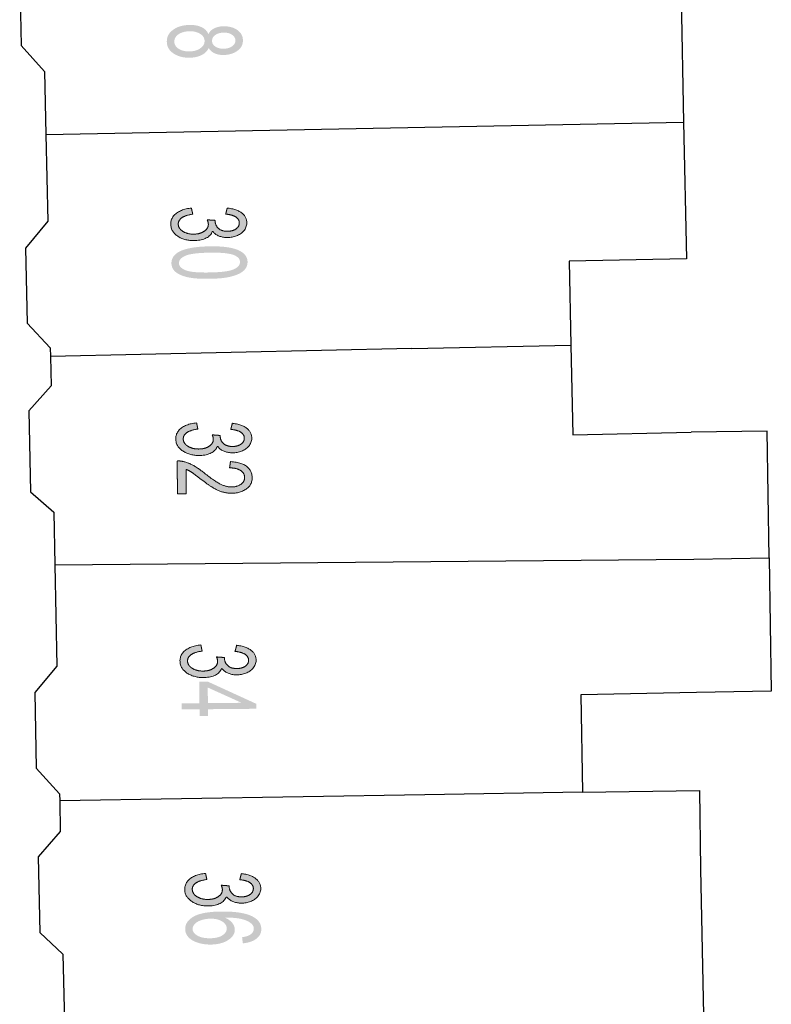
# Model space of a CAD drawing. Header units: metres. Extents: x 134521 to 134907, y 396000 to 396359.
# Tile 81 of 135: x 134729 to 134745, y 396130 to 396149. Entities that reach past the tile are written whole.
import ezdxf

# ---------------------------------------------------------------- set-up
doc = ezdxf.new("R2010")
doc.units = ezdxf.units.M
doc.header["$MEASUREMENT"] = 0

msp = doc.modelspace()

# ---------------------------------------------------------------- hatches: boundary and pattern name
at = {"linetype": 'Continuous', "lineweight": 0, "extrusion": (0, 0, -1)}
h = msp.add_hatch(color=251, dxfattribs=at)
edge = h.paths.add_edge_path()
edge.add_spline(control_points=[(-134733.214, 396149.121), (-134733.255, 396149.199), (-134733.332, 396149.237), (-134733.408, 396149.276), (-134733.517, 396149.278), (-134733.68, 396149.281), (-134733.793, 396149.205), (-134733.906, 396149.128), (-134733.908, 396148.998), (-134733.911, 396148.867), (-134733.798, 396148.786), (-134733.686, 396148.704), (-134733.523, 396148.701), (-134733.418, 396148.699), (-134733.341, 396148.734), (-134733.263, 396148.769), (-134733.22, 396148.842), (-134733.176, 396148.749), (-134733.077, 396148.699), (-134732.978, 396148.649), (-134732.838, 396148.646), (-134732.646, 396148.643), (-134732.513, 396148.731), (-134732.381, 396148.819), (-134732.378, 396148.967), (-134732.375, 396149.115), (-134732.505, 396149.208), (-134732.634, 396149.301), (-134732.831, 396149.305), (-134732.977, 396149.308), (-134733.077, 396149.26), (-134733.177, 396149.212), (-134733.214, 396149.121)], knot_values=[0, 0, 0, 0.0625, 0.0625, 0.125, 0.125, 0.1875, 0.1875, 0.25, 0.25, 0.3125, 0.3125, 0.375, 0.375, 0.4375, 0.4375, 0.5, 0.5, 0.5625, 0.5625, 0.625, 0.625, 0.6875, 0.6875, 0.75, 0.75, 0.8125, 0.8125, 0.875, 0.875, 0.9375, 0.9375, 1, 1, 1], degree=2, periodic=0)
edge = h.paths.add_edge_path(flags=16)
edge.add_spline(control_points=[(-134732.832, 396149.178), (-134732.753, 396149.177), (-134732.68, 396149.151), (-134732.607, 396149.125), (-134732.567, 396149.075), (-134732.528, 396149.025), (-134732.529, 396148.969), (-134732.53, 396148.881), (-134732.616, 396148.826), (-134732.702, 396148.77), (-134732.833, 396148.773), (-134732.967, 396148.775), (-134733.052, 396148.836), (-134733.138, 396148.896), (-134733.137, 396148.985), (-134733.135, 396149.071), (-134733.048, 396149.126), (-134732.961, 396149.181), (-134732.832, 396149.178)], knot_values=[0, 0, 0, 0.111111, 0.111111, 0.222222, 0.222222, 0.333333, 0.333333, 0.444444, 0.444444, 0.555556, 0.555556, 0.666667, 0.666667, 0.777778, 0.777778, 0.888889, 0.888889, 1, 1, 1], degree=2, periodic=0)
edge = h.paths.add_edge_path(flags=16)
edge.add_spline(control_points=[(-134733.526, 396149.151), (-134733.419, 396149.149), (-134733.353, 396149.103), (-134733.286, 396149.056), (-134733.288, 396148.983), (-134733.289, 396148.913), (-134733.357, 396148.869), (-134733.425, 396148.825), (-134733.522, 396148.827), (-134733.623, 396148.829), (-134733.691, 396148.877), (-134733.759, 396148.924), (-134733.757, 396148.994), (-134733.756, 396149.064), (-134733.688, 396149.108), (-134733.62, 396149.153), (-134733.526, 396149.151)], knot_values=[0, 0, 0, 0.125, 0.125, 0.25, 0.25, 0.375, 0.375, 0.5, 0.5, 0.625, 0.625, 0.75, 0.75, 0.875, 0.875, 1, 1, 1], degree=2, periodic=0)
h = msp.add_hatch(color=251, dxfattribs=at)
edge = h.paths.add_edge_path()
edge.add_line((-134732.873, 396145.624), (-134732.899, 396145.502))
edge.add_spline(control_points=[(-134732.899, 396145.502), (-134732.743, 396145.478), (-134732.675, 396145.426), (-134732.607, 396145.374), (-134732.608, 396145.3), (-134732.61, 396145.213), (-134732.701, 396145.156), (-134732.792, 396145.098), (-134732.925, 396145.1), (-134733.052, 396145.103), (-134733.133, 396145.16), (-134733.214, 396145.216), (-134733.213, 396145.302), (-134733.212, 396145.336), (-134733.191, 396145.388)], knot_values=[0, 0, 0, 0.142857, 0.142857, 0.285714, 0.285714, 0.428571, 0.428571, 0.571429, 0.571429, 0.714286, 0.714286, 0.857143, 0.857143, 1, 1, 1], degree=2, periodic=0)
edge.add_line((-134733.191, 396145.388), (-134733.352, 396145.377))
edge.add_spline(control_points=[(-134733.352, 396145.377), (-134733.35, 396145.365), (-134733.35, 396145.357), (-134733.352, 396145.279), (-134733.414, 396145.217), (-134733.477, 396145.156), (-134733.605, 396145.158), (-134733.706, 396145.16), (-134733.771, 396145.207), (-134733.837, 396145.254), (-134733.836, 396145.326), (-134733.834, 396145.398), (-134733.766, 396145.445), (-134733.697, 396145.491), (-134733.561, 396145.502)], knot_values=[0, 0, 0, 0.142857, 0.142857, 0.285714, 0.285714, 0.428571, 0.428571, 0.571429, 0.571429, 0.714286, 0.714286, 0.857143, 0.857143, 1, 1, 1], degree=2, periodic=0)
edge.add_line((-134733.561, 396145.502), (-134733.592, 396145.625))
edge.add_spline(control_points=[(-134733.592, 396145.625), (-134733.778, 396145.606), (-134733.881, 396145.528), (-134733.984, 396145.451), (-134733.986, 396145.332), (-134733.988, 396145.25), (-134733.937, 396145.18), (-134733.885, 396145.11), (-134733.795, 396145.072), (-134733.705, 396145.034), (-134733.603, 396145.032), (-134733.506, 396145.03), (-134733.425, 396145.063), (-134733.345, 396145.096), (-134733.297, 396145.164), (-134733.268, 396145.074), (-134733.172, 396145.024), (-134733.077, 396144.973), (-134732.931, 396144.97), (-134732.735, 396144.966), (-134732.597, 396145.059), (-134732.459, 396145.152), (-134732.456, 396145.298), (-134732.453, 396145.43), (-134732.569, 396145.519), (-134732.686, 396145.608), (-134732.873, 396145.624)], knot_values=[0, 0, 0, 0.076923, 0.076923, 0.153846, 0.153846, 0.230769, 0.230769, 0.307692, 0.307692, 0.384615, 0.384615, 0.461538, 0.461538, 0.538462, 0.538462, 0.615385, 0.615385, 0.692308, 0.692308, 0.769231, 0.769231, 0.846154, 0.846154, 0.923077, 0.923077, 1, 1, 1], degree=2, periodic=0)
h = msp.add_hatch(color=251, dxfattribs=at)
edge = h.paths.add_edge_path()
edge.add_spline(control_points=[(-134733.229, 396144.855), (-134733.495, 396144.86), (-134733.658, 396144.826), (-134733.821, 396144.793), (-134733.91, 396144.723), (-134733.999, 396144.652), (-134734.001, 396144.543), (-134734.003, 396144.463), (-134733.955, 396144.401), (-134733.908, 396144.339), (-134733.817, 396144.298), (-134733.727, 396144.257), (-134733.596, 396144.232), (-134733.465, 396144.207), (-134733.242, 396144.203), (-134732.978, 396144.198), (-134732.815, 396144.231), (-134732.652, 396144.264), (-134732.562, 396144.334), (-134732.473, 396144.405), (-134732.471, 396144.514), (-134732.468, 396144.659), (-134732.621, 396144.744), (-134732.807, 396144.847), (-134733.229, 396144.855)], knot_values=[0, 0, 0, 0.083333, 0.083333, 0.166667, 0.166667, 0.25, 0.25, 0.333333, 0.333333, 0.416667, 0.416667, 0.5, 0.5, 0.583333, 0.583333, 0.666667, 0.666667, 0.75, 0.75, 0.833333, 0.833333, 0.916667, 0.916667, 1, 1, 1], degree=2, periodic=0)
edge = h.paths.add_edge_path(flags=16)
edge.add_spline(control_points=[(-134733.232, 396144.728), (-134732.862, 396144.721), (-134732.741, 396144.661), (-134732.62, 396144.602), (-134732.622, 396144.517), (-134732.623, 396144.433), (-134732.747, 396144.378), (-134732.87, 396144.323), (-134733.239, 396144.33), (-134733.61, 396144.337), (-134733.73, 396144.396), (-134733.851, 396144.456), (-134733.849, 396144.542), (-134733.848, 396144.626), (-134733.739, 396144.675), (-134733.601, 396144.735), (-134733.232, 396144.728)], knot_values=[0, 0, 0, 0.125, 0.125, 0.25, 0.25, 0.375, 0.375, 0.5, 0.5, 0.625, 0.625, 0.75, 0.75, 0.875, 0.875, 1, 1, 1], degree=2, periodic=0)
h = msp.add_hatch(color=251, dxfattribs=at)
edge = h.paths.add_edge_path()
edge.add_line((-134732.977, 396141.306), (-134733.002, 396141.183))
edge.add_spline(control_points=[(-134733.002, 396141.183), (-134732.845, 396141.161), (-134732.777, 396141.109), (-134732.708, 396141.058), (-134732.709, 396140.985), (-134732.709, 396140.898), (-134732.8, 396140.839), (-134732.891, 396140.78), (-134733.024, 396140.782), (-134733.15, 396140.783), (-134733.232, 396140.839), (-134733.314, 396140.895), (-134733.313, 396140.98), (-134733.313, 396141.015), (-134733.292, 396141.066)], knot_values=[0, 0, 0, 0.142857, 0.142857, 0.285714, 0.285714, 0.428571, 0.428571, 0.571429, 0.571429, 0.714286, 0.714286, 0.857143, 0.857143, 1, 1, 1], degree=2, periodic=0)
edge.add_line((-134733.292, 396141.066), (-134733.453, 396141.054))
edge.add_spline(control_points=[(-134733.453, 396141.054), (-134733.452, 396141.042), (-134733.452, 396141.034), (-134733.452, 396140.956), (-134733.514, 396140.894), (-134733.576, 396140.832), (-134733.704, 396140.833), (-134733.805, 396140.834), (-134733.871, 396140.88), (-134733.937, 396140.926), (-134733.936, 396140.999), (-134733.936, 396141.07), (-134733.868, 396141.117), (-134733.799, 396141.164), (-134733.664, 396141.177)], knot_values=[0, 0, 0, 0.142857, 0.142857, 0.285714, 0.285714, 0.428571, 0.428571, 0.571429, 0.571429, 0.714286, 0.714286, 0.857143, 0.857143, 1, 1, 1], degree=2, periodic=0)
edge.add_line((-134733.664, 396141.177), (-134733.696, 396141.3))
edge.add_spline(control_points=[(-134733.696, 396141.3), (-134733.881, 396141.279), (-134733.984, 396141.2), (-134734.086, 396141.121), (-134734.087, 396141.002), (-134734.088, 396140.92), (-134734.036, 396140.851), (-134733.984, 396140.782), (-134733.894, 396140.744), (-134733.803, 396140.707), (-134733.701, 396140.706), (-134733.604, 396140.705), (-134733.524, 396140.739), (-134733.444, 396140.773), (-134733.396, 396140.841), (-134733.366, 396140.752), (-134733.27, 396140.702), (-134733.174, 396140.653), (-134733.029, 396140.651), (-134732.833, 396140.65), (-134732.695, 396140.744), (-134732.558, 396140.838), (-134732.557, 396140.984), (-134732.555, 396141.116), (-134732.672, 396141.204), (-134732.789, 396141.292), (-134732.977, 396141.306)], knot_values=[0, 0, 0, 0.076923, 0.076923, 0.153846, 0.153846, 0.230769, 0.230769, 0.307692, 0.307692, 0.384615, 0.384615, 0.461538, 0.461538, 0.538462, 0.538462, 0.615385, 0.615385, 0.692308, 0.692308, 0.769231, 0.769231, 0.846154, 0.846154, 0.923077, 0.923077, 1, 1, 1], degree=2, periodic=0)
h = msp.add_hatch(color=251, dxfattribs=at)
edge = h.paths.add_edge_path()
edge.add_line((-134732.769, 396139.883), (-134732.592, 396139.881))
edge.add_line((-134732.592, 396139.881), (-134732.586, 396140.542))
edge.add_spline(control_points=[(-134732.586, 396140.542), (-134732.652, 396140.544), (-134732.714, 396140.529), (-134732.816, 396140.505), (-134732.914, 396140.45), (-134733.013, 396140.395), (-134733.142, 396140.291), (-134733.345, 396140.13), (-134733.462, 396140.074), (-134733.58, 396140.018), (-134733.684, 396140.019), (-134733.794, 396140.02), (-134733.868, 396140.073), (-134733.943, 396140.126), (-134733.942, 396140.209), (-134733.942, 396140.298), (-134733.861, 396140.35), (-134733.781, 396140.403), (-134733.64, 396140.402)], knot_values=[0, 0, 0, 0.111111, 0.111111, 0.222222, 0.222222, 0.333333, 0.333333, 0.444444, 0.444444, 0.555556, 0.555556, 0.666667, 0.666667, 0.777778, 0.777778, 0.888889, 0.888889, 1, 1, 1], degree=2, periodic=0)
edge.add_line((-134733.64, 396140.402), (-134733.658, 396140.529))
edge.add_spline(control_points=[(-134733.658, 396140.529), (-134733.87, 396140.518), (-134733.982, 396140.434), (-134734.093, 396140.351), (-134734.094, 396140.208), (-134734.096, 396140.064), (-134733.977, 396139.979), (-134733.858, 396139.894), (-134733.681, 396139.893), (-134733.591, 396139.892), (-134733.504, 396139.916), (-134733.417, 396139.939), (-134733.32, 396139.995), (-134733.224, 396140.051), (-134733.055, 396140.182), (-134732.915, 396140.291), (-134732.865, 396140.322), (-134732.815, 396140.353), (-134732.764, 396140.373)], knot_values=[0, 0, 0, 0.111111, 0.111111, 0.222222, 0.222222, 0.333333, 0.333333, 0.444444, 0.444444, 0.555556, 0.555556, 0.666667, 0.666667, 0.777778, 0.777778, 0.888889, 0.888889, 1, 1, 1], degree=2, periodic=0)
edge.add_line((-134732.764, 396140.373), (-134732.769, 396139.883))
h = msp.add_hatch(color=251, dxfattribs=at)
edge = h.paths.add_edge_path()
edge.add_line((-134733.063, 396136.843), (-134733.088, 396136.72))
edge.add_spline(control_points=[(-134733.088, 396136.72), (-134732.931, 396136.698), (-134732.863, 396136.646), (-134732.794, 396136.595), (-134732.795, 396136.522), (-134732.795, 396136.435), (-134732.886, 396136.376), (-134732.977, 396136.317), (-134733.11, 396136.319), (-134733.236, 396136.32), (-134733.318, 396136.376), (-134733.4, 396136.432), (-134733.399, 396136.517), (-134733.399, 396136.552), (-134733.378, 396136.603)], knot_values=[0, 0, 0, 0.142857, 0.142857, 0.285714, 0.285714, 0.428571, 0.428571, 0.571429, 0.571429, 0.714286, 0.714286, 0.857143, 0.857143, 1, 1, 1], degree=2, periodic=0)
edge.add_line((-134733.378, 396136.603), (-134733.539, 396136.591))
edge.add_spline(control_points=[(-134733.539, 396136.591), (-134733.537, 396136.579), (-134733.538, 396136.571), (-134733.538, 396136.493), (-134733.6, 396136.431), (-134733.662, 396136.369), (-134733.79, 396136.37), (-134733.891, 396136.371), (-134733.957, 396136.417), (-134734.023, 396136.463), (-134734.022, 396136.536), (-134734.022, 396136.607), (-134733.954, 396136.654), (-134733.885, 396136.701), (-134733.75, 396136.714)], knot_values=[0, 0, 0, 0.142857, 0.142857, 0.285714, 0.285714, 0.428571, 0.428571, 0.571429, 0.571429, 0.714286, 0.714286, 0.857143, 0.857143, 1, 1, 1], degree=2, periodic=0)
edge.add_line((-134733.75, 396136.714), (-134733.782, 396136.837))
edge.add_spline(control_points=[(-134733.782, 396136.837), (-134733.967, 396136.816), (-134734.07, 396136.737), (-134734.172, 396136.658), (-134734.173, 396136.539), (-134734.174, 396136.458), (-134734.122, 396136.388), (-134734.07, 396136.319), (-134733.98, 396136.281), (-134733.889, 396136.244), (-134733.787, 396136.243), (-134733.69, 396136.242), (-134733.61, 396136.276), (-134733.53, 396136.31), (-134733.482, 396136.378), (-134733.452, 396136.289), (-134733.356, 396136.239), (-134733.26, 396136.19), (-134733.115, 396136.188), (-134732.919, 396136.187), (-134732.781, 396136.281), (-134732.644, 396136.375), (-134732.643, 396136.521), (-134732.641, 396136.653), (-134732.758, 396136.741), (-134732.875, 396136.829), (-134733.063, 396136.843)], knot_values=[0, 0, 0, 0.076923, 0.076923, 0.153846, 0.153846, 0.230769, 0.230769, 0.307692, 0.307692, 0.384615, 0.384615, 0.461538, 0.461538, 0.538462, 0.538462, 0.615385, 0.615385, 0.692308, 0.692308, 0.769231, 0.769231, 0.846154, 0.846154, 0.923077, 0.923077, 1, 1, 1], degree=2, periodic=0)
at = {"linetype": 'Continuous', "lineweight": 0}
h = msp.add_hatch(color=251, dxfattribs=at)
h.paths.add_polyline_path([(134733.037, 396135.416), (134733.035, 396135.55), (134732.676, 396135.547), (134732.675, 396135.67), (134733.034, 396135.673), (134733.03, 396136.107), (134733.2, 396136.108), (134734.176, 396135.661), (134734.176, 396135.561), (134733.205, 396135.552), (134733.206, 396135.417)])
h.paths.add_polyline_path([(134733.204, 396135.675), (134733.201, 396135.988), (134733.881, 396135.681)], flags=16)
at = {"linetype": 'Continuous', "lineweight": 0, "extrusion": (0, 0, -1)}
h = msp.add_hatch(color=251, dxfattribs=at)
edge = h.paths.add_edge_path()
edge.add_line((-134733.157, 396132.253), (-134733.183, 396132.13))
edge.add_spline(control_points=[(-134733.183, 396132.13), (-134733.026, 396132.107), (-134732.958, 396132.056), (-134732.889, 396132.005), (-134732.89, 396131.931), (-134732.891, 396131.844), (-134732.981, 396131.786), (-134733.072, 396131.727), (-134733.205, 396131.729), (-134733.332, 396131.73), (-134733.414, 396131.786), (-134733.496, 396131.842), (-134733.495, 396131.928), (-134733.494, 396131.962), (-134733.473, 396132.014)], knot_values=[0, 0, 0, 0.142857, 0.142857, 0.285714, 0.285714, 0.428571, 0.428571, 0.571429, 0.571429, 0.714286, 0.714286, 0.857143, 0.857143, 1, 1, 1], degree=2, periodic=0)
edge.add_line((-134733.473, 396132.014), (-134733.635, 396132.002))
edge.add_spline(control_points=[(-134733.635, 396132.002), (-134733.633, 396131.99), (-134733.633, 396131.982), (-134733.634, 396131.904), (-134733.696, 396131.842), (-134733.758, 396131.78), (-134733.885, 396131.781), (-134733.987, 396131.782), (-134734.053, 396131.829), (-134734.118, 396131.875), (-134734.118, 396131.948), (-134734.117, 396132.019), (-134734.049, 396132.066), (-134733.98, 396132.113), (-134733.845, 396132.125)], knot_values=[0, 0, 0, 0.142857, 0.142857, 0.285714, 0.285714, 0.428571, 0.428571, 0.571429, 0.571429, 0.714286, 0.714286, 0.857143, 0.857143, 1, 1, 1], degree=2, periodic=0)
edge.add_line((-134733.845, 396132.125), (-134733.877, 396132.248))
edge.add_spline(control_points=[(-134733.877, 396132.248), (-134734.062, 396132.228), (-134734.165, 396132.149), (-134734.267, 396132.07), (-134734.269, 396131.952), (-134734.269, 396131.87), (-134734.218, 396131.8), (-134734.166, 396131.731), (-134734.075, 396131.693), (-134733.985, 396131.656), (-134733.883, 396131.655), (-134733.786, 396131.654), (-134733.705, 396131.688), (-134733.625, 396131.721), (-134733.578, 396131.789), (-134733.548, 396131.7), (-134733.452, 396131.65), (-134733.356, 396131.6), (-134733.211, 396131.599), (-134733.014, 396131.596), (-134732.877, 396131.69), (-134732.739, 396131.784), (-134732.738, 396131.93), (-134732.736, 396132.062), (-134732.853, 396132.15), (-134732.97, 396132.238), (-134733.157, 396132.253)], knot_values=[0, 0, 0, 0.076923, 0.076923, 0.153846, 0.153846, 0.230769, 0.230769, 0.307692, 0.307692, 0.384615, 0.384615, 0.461538, 0.461538, 0.538462, 0.538462, 0.615385, 0.615385, 0.692308, 0.692308, 0.769231, 0.769231, 0.846154, 0.846154, 0.923077, 0.923077, 1, 1, 1], degree=2, periodic=0)
h = msp.add_hatch(color=251, dxfattribs=at)
edge = h.paths.add_edge_path()
edge.add_line((-134733.907, 396130.847), (-134733.891, 396130.969))
edge.add_spline(control_points=[(-134733.891, 396130.969), (-134734, 396130.986), (-134734.049, 396131.017), (-134734.127, 396131.068), (-134734.127, 396131.141), (-134734.126, 396131.2), (-134734.076, 396131.244), (-134734.012, 396131.301), (-134733.89, 396131.333), (-134733.768, 396131.365), (-134733.543, 396131.364), (-134733.644, 396131.321), (-134733.694, 396131.257), (-134733.744, 396131.194), (-134733.745, 396131.123), (-134733.746, 396131), (-134733.612, 396130.913), (-134733.477, 396130.825), (-134733.262, 396130.822), (-134733.121, 396130.821), (-134733, 396130.86), (-134732.878, 396130.899), (-134732.813, 396130.97), (-134732.748, 396131.04), (-134732.747, 396131.13), (-134732.745, 396131.284), (-134732.913, 396131.382), (-134733.081, 396131.481), (-134733.47, 396131.486), (-134733.904, 396131.49), (-134734.103, 396131.385), (-134734.276, 396131.294), (-134734.278, 396131.135), (-134734.279, 396131.017), (-134734.18, 396130.94), (-134734.082, 396130.864), (-134733.907, 396130.847)], knot_values=[0, 0, 0, 0.055556, 0.055556, 0.111111, 0.111111, 0.166667, 0.166667, 0.222222, 0.222222, 0.277778, 0.277778, 0.333333, 0.333333, 0.388889, 0.388889, 0.444444, 0.444444, 0.5, 0.5, 0.555556, 0.555556, 0.611111, 0.611111, 0.666667, 0.666667, 0.722222, 0.722222, 0.777778, 0.777778, 0.833333, 0.833333, 0.888889, 0.888889, 0.944444, 0.944444, 1, 1, 1], degree=2, periodic=0)
edge = h.paths.add_edge_path(flags=16)
edge.add_spline(control_points=[(-134733.256, 396131.342), (-134733.16, 396131.341), (-134733.074, 396131.313), (-134732.987, 396131.285), (-134732.942, 396131.237), (-134732.897, 396131.188), (-134732.897, 396131.134), (-134732.898, 396131.056), (-134732.993, 396131.002), (-134733.088, 396130.947), (-134733.25, 396130.949), (-134733.405, 396130.95), (-134733.494, 396131.006), (-134733.583, 396131.062), (-134733.582, 396131.147), (-134733.581, 396131.23), (-134733.491, 396131.287), (-134733.401, 396131.344), (-134733.256, 396131.342)], knot_values=[0, 0, 0, 0.111111, 0.111111, 0.222222, 0.222222, 0.333333, 0.333333, 0.444444, 0.444444, 0.555556, 0.555556, 0.666667, 0.666667, 0.777778, 0.777778, 0.888889, 0.888889, 1, 1, 1], degree=2, periodic=0)

# ---------------------------------------------------------------- linework, layer by layer
at = {"color": 251}
for p, q in [((134729.419, 396150.385), (134729.45, 396148.89)), ((134742.716, 396150.042), (134742.771, 396147.349)), ((134729.45, 396148.89), (134729.92, 396148.366)), ((134729.92, 396148.366), (134729.946, 396147.101)), ((134729.946, 396147.101), (134742.771, 396147.349)), ((134742.771, 396147.349), (134742.827, 396144.604)), ((134729.946, 396147.101), (134729.982, 396145.36)), ((134729.982, 396145.36), (134729.535, 396144.818)), ((134729.535, 396144.818), (134729.567, 396143.308)), ((134742.827, 396144.604), (134740.468, 396144.556)), ((134740.468, 396144.556), (134740.503, 396142.871)), ((134729.567, 396143.308), (134730.035, 396142.814)), ((134737.304, 396142.804), (134740.503, 396142.871)), ((134740.503, 396142.871), (134740.541, 396141.069)), ((134730.035, 396142.814), (134730.039, 396142.644)), ((134737.304, 396142.804), (134730.039, 396142.644)), ((134730.039, 396142.644), (134730.051, 396142.053)), ((134730.051, 396142.053), (134729.603, 396141.548)), ((134729.603, 396141.548), (134729.637, 396139.921)), ((134740.541, 396141.069), (134742.922, 396141.118)), ((134744.448, 396141.143), (134742.922, 396141.118)), ((134744.49, 396138.592), (134744.448, 396141.143)), ((134729.637, 396139.921), (134730.104, 396139.512)), ((134730.104, 396139.512), (134730.126, 396138.453)), ((134730.126, 396138.453), (134742.974, 396138.567)), ((134742.974, 396138.567), (134744.49, 396138.592)), ((134744.49, 396138.592), (134744.534, 396135.914)), ((134730.126, 396138.453), (134730.169, 396136.414)), ((134730.169, 396136.414), (134729.721, 396135.886)), ((134729.721, 396135.886), (134729.753, 396134.367)), ((134743.029, 396135.889), (134740.706, 396135.842)), ((134740.706, 396135.842), (134740.738, 396133.882)), ((134744.534, 396135.914), (134743.029, 396135.889)), ((134729.753, 396134.367), (134730.222, 396133.851)), ((134730.222, 396133.851), (134730.225, 396133.712)), ((134737.565, 396133.833), (134730.225, 396133.712)), ((134740.738, 396133.882), (134737.565, 396133.833)), ((134740.738, 396133.882), (134743.087, 396133.921)), ((134743.087, 396133.921), (134743.113, 396132.337)), ((134730.225, 396133.712), (134730.236, 396133.095)), ((134730.236, 396133.095), (134729.79, 396132.585)), ((134729.79, 396132.585), (134729.822, 396131.066)), ((134743.113, 396132.337), (134743.172, 396129.41)), ((134729.822, 396131.066), (134730.289, 396130.63)), ((134730.289, 396130.63), (134730.317, 396129.272))]:
    msp.add_line(p, q, dxfattribs=at)
at = {"color": 251, "linetype": 'Continuous', "lineweight": 0}
for points, knots in [([(134732.873, 396145.624), (134732.886, 396145.563), (134732.899, 396145.502), (134732.743, 396145.478), (134732.675, 396145.426), (134732.607, 396145.374), (134732.608, 396145.3), (134732.61, 396145.213), (134732.701, 396145.156), (134732.792, 396145.098), (134732.925, 396145.1), (134733.052, 396145.103), (134733.133, 396145.16), (134733.214, 396145.216), (134733.213, 396145.302), (134733.212, 396145.336), (134733.191, 396145.388), (134733.271, 396145.383), (134733.352, 396145.377), (134733.35, 396145.365), (134733.35, 396145.357), (134733.352, 396145.279), (134733.414, 396145.217), (134733.477, 396145.156), (134733.605, 396145.158), (134733.706, 396145.16), (134733.771, 396145.207), (134733.837, 396145.254), (134733.836, 396145.326), (134733.834, 396145.398), (134733.766, 396145.445), (134733.697, 396145.491), (134733.561, 396145.502), (134733.577, 396145.564), (134733.592, 396145.625), (134733.778, 396145.606), (134733.881, 396145.528), (134733.984, 396145.451), (134733.986, 396145.332), (134733.988, 396145.25), (134733.937, 396145.18), (134733.885, 396145.11), (134733.795, 396145.072), (134733.705, 396145.034), (134733.603, 396145.032), (134733.506, 396145.03), (134733.425, 396145.063), (134733.345, 396145.096), (134733.297, 396145.164), (134733.268, 396145.074), (134733.172, 396145.024), (134733.077, 396144.973), (134732.931, 396144.97), (134732.735, 396144.966), (134732.597, 396145.059), (134732.459, 396145.152), (134732.456, 396145.298), (134732.453, 396145.43), (134732.569, 396145.519), (134732.686, 396145.608), (134732.873, 396145.624)], [0, 0, 0, 0.166667, 0.166667, 0.190476, 0.190476, 0.214286, 0.214286, 0.238095, 0.238095, 0.261905, 0.261905, 0.285714, 0.285714, 0.309524, 0.309524, 0.333333, 0.333333, 0.5, 0.5, 0.52381, 0.52381, 0.547619, 0.547619, 0.571429, 0.571429, 0.595238, 0.595238, 0.619048, 0.619048, 0.642857, 0.642857, 0.666667, 0.666667, 0.833333, 0.833333, 0.846154, 0.846154, 0.858974, 0.858974, 0.871795, 0.871795, 0.884615, 0.884615, 0.897436, 0.897436, 0.910256, 0.910256, 0.923077, 0.923077, 0.935897, 0.935897, 0.948718, 0.948718, 0.961538, 0.961538, 0.974359, 0.974359, 0.987179, 0.987179, 1, 1, 1]), ([(134732.977, 396141.306), (134732.989, 396141.244), (134733.002, 396141.183), (134732.845, 396141.161), (134732.777, 396141.109), (134732.708, 396141.058), (134732.709, 396140.985), (134732.709, 396140.898), (134732.8, 396140.839), (134732.891, 396140.78), (134733.024, 396140.782), (134733.15, 396140.783), (134733.232, 396140.839), (134733.314, 396140.895), (134733.313, 396140.98), (134733.313, 396141.015), (134733.292, 396141.066), (134733.373, 396141.06), (134733.453, 396141.054), (134733.452, 396141.042), (134733.452, 396141.034), (134733.452, 396140.956), (134733.514, 396140.894), (134733.576, 396140.832), (134733.704, 396140.833), (134733.805, 396140.834), (134733.871, 396140.88), (134733.937, 396140.926), (134733.936, 396140.999), (134733.936, 396141.07), (134733.868, 396141.117), (134733.799, 396141.164), (134733.664, 396141.177), (134733.68, 396141.238), (134733.696, 396141.3), (134733.881, 396141.279), (134733.984, 396141.2), (134734.086, 396141.121), (134734.087, 396141.002), (134734.088, 396140.92), (134734.036, 396140.851), (134733.984, 396140.782), (134733.894, 396140.744), (134733.803, 396140.707), (134733.701, 396140.706), (134733.604, 396140.705), (134733.524, 396140.739), (134733.444, 396140.773), (134733.396, 396140.841), (134733.366, 396140.752), (134733.27, 396140.702), (134733.174, 396140.653), (134733.029, 396140.651), (134732.833, 396140.65), (134732.695, 396140.744), (134732.558, 396140.838), (134732.557, 396140.984), (134732.555, 396141.116), (134732.672, 396141.204), (134732.789, 396141.292), (134732.977, 396141.306)], [0, 0, 0, 0.166667, 0.166667, 0.190476, 0.190476, 0.214286, 0.214286, 0.238095, 0.238095, 0.261905, 0.261905, 0.285714, 0.285714, 0.309524, 0.309524, 0.333333, 0.333333, 0.5, 0.5, 0.52381, 0.52381, 0.547619, 0.547619, 0.571429, 0.571429, 0.595238, 0.595238, 0.619048, 0.619048, 0.642857, 0.642857, 0.666667, 0.666667, 0.833333, 0.833333, 0.846154, 0.846154, 0.858974, 0.858974, 0.871795, 0.871795, 0.884615, 0.884615, 0.897436, 0.897436, 0.910256, 0.910256, 0.923077, 0.923077, 0.935897, 0.935897, 0.948718, 0.948718, 0.961538, 0.961538, 0.974359, 0.974359, 0.987179, 0.987179, 1, 1, 1]), ([(134732.769, 396139.883), (134732.68, 396139.882), (134732.592, 396139.881), (134732.589, 396140.212), (134732.586, 396140.542), (134732.652, 396140.544), (134732.714, 396140.529), (134732.816, 396140.505), (134732.914, 396140.45), (134733.013, 396140.395), (134733.142, 396140.291), (134733.345, 396140.13), (134733.462, 396140.074), (134733.58, 396140.018), (134733.684, 396140.019), (134733.794, 396140.02), (134733.868, 396140.073), (134733.943, 396140.126), (134733.942, 396140.209), (134733.942, 396140.298), (134733.861, 396140.35), (134733.781, 396140.403), (134733.64, 396140.402), (134733.649, 396140.466), (134733.658, 396140.529), (134733.87, 396140.518), (134733.982, 396140.434), (134734.093, 396140.351), (134734.094, 396140.208), (134734.096, 396140.064), (134733.977, 396139.979), (134733.858, 396139.894), (134733.681, 396139.893), (134733.591, 396139.892), (134733.504, 396139.916), (134733.417, 396139.939), (134733.32, 396139.995), (134733.224, 396140.051), (134733.055, 396140.182), (134732.915, 396140.291), (134732.865, 396140.322), (134732.815, 396140.353), (134732.764, 396140.373), (134732.767, 396140.128), (134732.769, 396139.883)], [0, 0, 0, 0.1, 0.1, 0.2, 0.2, 0.222222, 0.222222, 0.244444, 0.244444, 0.266667, 0.266667, 0.288889, 0.288889, 0.311111, 0.311111, 0.333333, 0.333333, 0.355556, 0.355556, 0.377778, 0.377778, 0.4, 0.4, 0.6, 0.6, 0.622222, 0.622222, 0.644444, 0.644444, 0.666667, 0.666667, 0.688889, 0.688889, 0.711111, 0.711111, 0.733333, 0.733333, 0.755556, 0.755556, 0.777778, 0.777778, 0.8, 0.8, 1, 1, 1]), ([(134733.063, 396136.843), (134733.075, 396136.781), (134733.088, 396136.72), (134732.931, 396136.698), (134732.863, 396136.646), (134732.794, 396136.595), (134732.795, 396136.522), (134732.795, 396136.435), (134732.886, 396136.376), (134732.977, 396136.317), (134733.11, 396136.319), (134733.236, 396136.32), (134733.318, 396136.376), (134733.4, 396136.432), (134733.399, 396136.517), (134733.399, 396136.552), (134733.378, 396136.603), (134733.459, 396136.597), (134733.539, 396136.591), (134733.537, 396136.579), (134733.538, 396136.571), (134733.538, 396136.493), (134733.6, 396136.431), (134733.662, 396136.369), (134733.79, 396136.37), (134733.891, 396136.371), (134733.957, 396136.417), (134734.023, 396136.463), (134734.022, 396136.536), (134734.022, 396136.607), (134733.954, 396136.654), (134733.885, 396136.701), (134733.75, 396136.714), (134733.766, 396136.775), (134733.782, 396136.837), (134733.967, 396136.816), (134734.07, 396136.737), (134734.172, 396136.658), (134734.173, 396136.539), (134734.174, 396136.458), (134734.122, 396136.388), (134734.07, 396136.319), (134733.98, 396136.281), (134733.889, 396136.244), (134733.787, 396136.243), (134733.69, 396136.242), (134733.61, 396136.276), (134733.53, 396136.31), (134733.482, 396136.378), (134733.452, 396136.289), (134733.356, 396136.239), (134733.26, 396136.19), (134733.115, 396136.188), (134732.919, 396136.187), (134732.781, 396136.281), (134732.644, 396136.375), (134732.643, 396136.521), (134732.641, 396136.653), (134732.758, 396136.741), (134732.875, 396136.829), (134733.063, 396136.843)], [0, 0, 0, 0.166667, 0.166667, 0.190476, 0.190476, 0.214286, 0.214286, 0.238095, 0.238095, 0.261905, 0.261905, 0.285714, 0.285714, 0.309524, 0.309524, 0.333333, 0.333333, 0.5, 0.5, 0.52381, 0.52381, 0.547619, 0.547619, 0.571429, 0.571429, 0.595238, 0.595238, 0.619048, 0.619048, 0.642857, 0.642857, 0.666667, 0.666667, 0.833333, 0.833333, 0.846154, 0.846154, 0.858974, 0.858974, 0.871795, 0.871795, 0.884615, 0.884615, 0.897436, 0.897436, 0.910256, 0.910256, 0.923077, 0.923077, 0.935897, 0.935897, 0.948718, 0.948718, 0.961538, 0.961538, 0.974359, 0.974359, 0.987179, 0.987179, 1, 1, 1]), ([(134733.157, 396132.253), (134733.17, 396132.191), (134733.183, 396132.13), (134733.026, 396132.107), (134732.958, 396132.056), (134732.889, 396132.005), (134732.89, 396131.931), (134732.891, 396131.844), (134732.981, 396131.786), (134733.072, 396131.727), (134733.205, 396131.729), (134733.332, 396131.73), (134733.414, 396131.786), (134733.496, 396131.842), (134733.495, 396131.928), (134733.494, 396131.962), (134733.473, 396132.014), (134733.554, 396132.008), (134733.635, 396132.002), (134733.633, 396131.99), (134733.633, 396131.982), (134733.634, 396131.904), (134733.696, 396131.842), (134733.758, 396131.78), (134733.885, 396131.781), (134733.987, 396131.782), (134734.053, 396131.829), (134734.118, 396131.875), (134734.118, 396131.948), (134734.117, 396132.019), (134734.049, 396132.066), (134733.98, 396132.113), (134733.845, 396132.125), (134733.861, 396132.187), (134733.877, 396132.248), (134734.062, 396132.228), (134734.165, 396132.149), (134734.267, 396132.07), (134734.269, 396131.952), (134734.269, 396131.87), (134734.218, 396131.8), (134734.166, 396131.731), (134734.075, 396131.693), (134733.985, 396131.656), (134733.883, 396131.655), (134733.786, 396131.654), (134733.705, 396131.688), (134733.625, 396131.721), (134733.578, 396131.789), (134733.548, 396131.7), (134733.452, 396131.65), (134733.356, 396131.6), (134733.211, 396131.599), (134733.014, 396131.596), (134732.877, 396131.69), (134732.739, 396131.784), (134732.738, 396131.93), (134732.736, 396132.062), (134732.853, 396132.15), (134732.97, 396132.238), (134733.157, 396132.253)], [0, 0, 0, 0.166667, 0.166667, 0.190476, 0.190476, 0.214286, 0.214286, 0.238095, 0.238095, 0.261905, 0.261905, 0.285714, 0.285714, 0.309524, 0.309524, 0.333333, 0.333333, 0.5, 0.5, 0.52381, 0.52381, 0.547619, 0.547619, 0.571429, 0.571429, 0.595238, 0.595238, 0.619048, 0.619048, 0.642857, 0.642857, 0.666667, 0.666667, 0.833333, 0.833333, 0.846154, 0.846154, 0.858974, 0.858974, 0.871795, 0.871795, 0.884615, 0.884615, 0.897436, 0.897436, 0.910256, 0.910256, 0.923077, 0.923077, 0.935897, 0.935897, 0.948718, 0.948718, 0.961538, 0.961538, 0.974359, 0.974359, 0.987179, 0.987179, 1, 1, 1])]:
    msp.add_open_spline(points, degree=2, knots=knots, dxfattribs=at)

doc.saveas('drawing.dxf')
